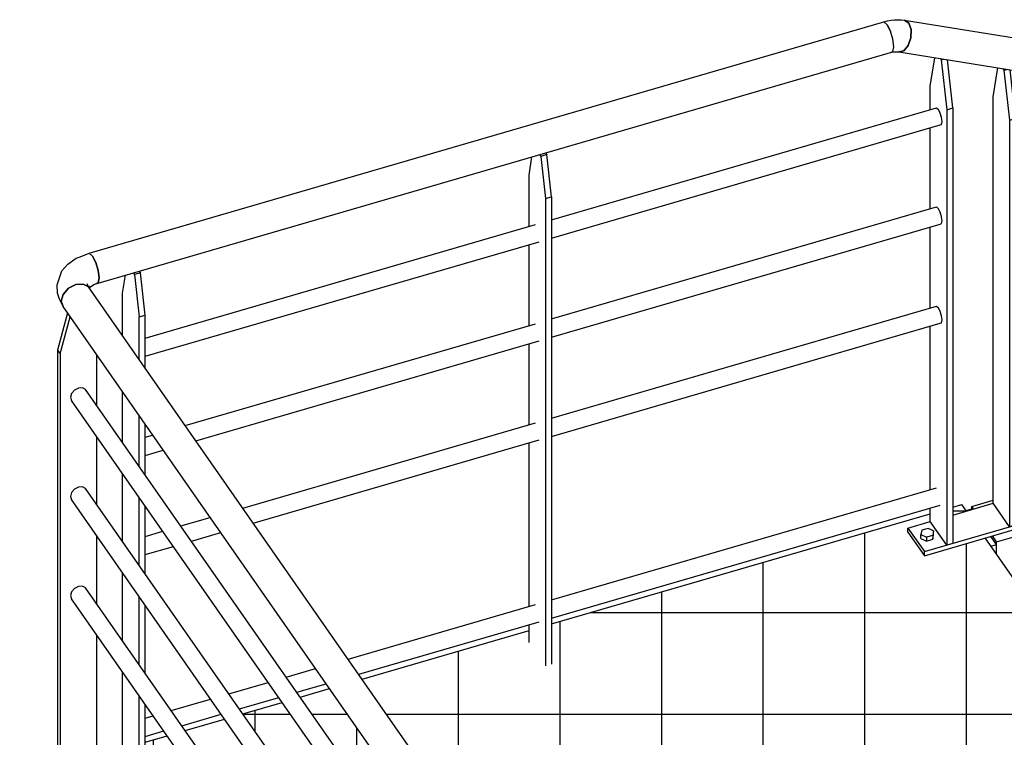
# Model space of a CAD drawing. Header units: millimetres. Extents: x 25 to 224619, y 20 to 11454.
# Tile 23 of 105: x 65264 to 66740, y 5071 to 6148. Entities that reach past the tile are written whole.
import ezdxf

# ---------------------------------------------------------------- set-up
doc = ezdxf.new("R2010")
doc.units = ezdxf.units.MM
doc.layers.add('ACIER_VISIBLE', color=7, linetype='Continuous')
doc.layers.add('BOULONS', color=7, linetype='Continuous')
pattern_1 = [(0, (66683.47, 5410.78), (0, 152.4), []), (90, (66683.47, 5410.78), (-152.4, 9e-15), [])]

# ---------------------------------------------------------------- blocks, each defined once
blk = doc.blocks.new('Part-1649644-31683 - 30191')
at = {"layer": 'ACIER_VISIBLE', "color": 136, "linetype": 'Continuous'}
for p, q in [((65335.2, 5708), (65320.3, 5652.4)), ((65324.4, 5646.5), (65339.3, 5702.1)), ((65320.3, 5652.4), (65324.4, 5646.5)), ((65320.3, 5652.4), (65320.3, 4951.2)), ((65324.4, 5646.5), (65324.4, 4945.4)), ((65379.1, 5569.4), (65379.1, 5645)), ((65379.1, 5420.6), (65379.1, 5522.5)), ((65379.1, 5271.7), (65379.1, 5373.6)), ((65379.1, 4999), (65379.1, 5224.8))]:
    blk.add_line(p, q, dxfattribs=at)
blk = doc.blocks.new('Part-1649644-31743 - 30191')
at = {"layer": 'ACIER_VISIBLE', "color": 136, "linetype": 'Continuous'}
for p, q in [((66590.4, 6147.4), (66596.8, 6142.8)), ((66590.4, 6147.4), (68495, 5838.6)), ((66596.8, 6142.8), (66600.3, 6133.2)), ((66600.3, 6133.2), (66600.1, 6120.9)), ((66600.1, 6120.9), (66596.2, 6109.4)), ((66589.6, 6101.6), (66582.2, 6099.8)), ((66582.2, 6099.8), (68441.1, 5798.4)), ((66596.2, 6109.4), (66589.6, 6101.6))]:
    blk.add_line(p, q, dxfattribs=at)
blk = doc.blocks.new('Part-1649644-30551 - 30191')
at = {"layer": 'ACIER_VISIBLE', "color": 136, "linetype": 'Continuous'}
for p, q in [((66757.1, 5436.7), (66761.2, 5437.9)), ((66763.8, 5434.2), (66761.2, 5437.9)), ((66691.6, 5417.7), (66723.3, 5426.9)), ((66691.6, 5413.9), (66691.6, 5417.7)), ((66694.2, 5413.9), (66691.6, 5417.7)), ((66798.2, 5384.9), (66790.5, 5395.9)), ((66728.6, 5364.6), (66798.2, 5384.9)), ((66770.6, 5285.8), (66798.2, 5384.9)), ((66728.6, 5364.6), (66722.4, 5373.5)), ((66728.6, 5346.1), (66728.6, 5364.6))]:
    blk.add_line(p, q, dxfattribs=at)
blk = doc.blocks.new('Part-1649644-31817 - 30191')
at = {"layer": 'ACIER_VISIBLE', "color": 136, "linetype": 'Continuous'}
for p, q in [((66061.1, 5699), (66638.7, 5867.1)), ((66638.7, 5867.1), (66641.4, 5864.5)), ((66644.2, 5859.1), (66641.4, 5864.5)), ((66646.2, 5852.5), (66644.2, 5859.1)), ((66647, 5846.3), (66646.2, 5852.5)), ((66061.1, 5671.6), (66644.2, 5841.4)), ((66644.2, 5841.4), (66646.2, 5842.2)), ((66646.2, 5842.2), (66647, 5846.3)), ((65511.7, 5539), (66036.9, 5691.9)), ((65527.5, 5516.3), (66042.4, 5666.2)), ((65451.6, 5521.6), (65462.9, 5524.8)), ((65451.6, 5494.2), (65478.7, 5502.1))]:
    blk.add_line(p, q, dxfattribs=at)
blk = doc.blocks.new('Part-1649644-31805 - 30191')
at = {"layer": 'ACIER_VISIBLE', "color": 136, "linetype": 'Continuous'}
for p, q in [((65417.8, 5737.5), (65422.2, 5764.9)), ((65433.7, 5768.2), (65435.5, 5765.6)), ((65444.6, 5768.2), (65435.5, 5765.6)), ((65435.5, 5765.6), (65442.5, 5702.2)), ((65442.8, 5770.8), (65444.6, 5768.2)), ((65451.6, 5704.8), (65444.6, 5768.2)), ((65417.8, 5673.7), (65417.8, 5737.5)), ((65442.5, 5702.2), (65451.6, 5704.8)), ((65442.5, 5638.4), (65442.5, 5702.2)), ((65451.6, 5625.3), (65451.6, 5704.8)), ((65417.8, 5513.9), (65417.8, 5589.5)), ((65442.5, 5478.5), (65442.5, 5554.1)), ((65451.6, 5465.4), (65451.6, 5541.1)), ((65417.8, 5365), (65417.8, 5466.9)), ((65442.5, 5329.7), (65442.5, 5431.6)), ((65451.6, 5316.6), (65451.6, 5418.5)), ((65417.8, 5216.2), (65417.8, 5318.1)), ((65442.5, 5180.8), (65442.5, 5282.8)), ((65451.6, 5167.8), (65451.6, 5269.7)), ((65417.8, 5036.3), (65417.8, 5169.3)), ((65442.5, 5001), (65442.5, 5133.9)), ((65451.6, 5003.6), (65451.6, 5120.9))]:
    blk.add_line(p, q, dxfattribs=at)
blk = doc.blocks.new('Part-1649644-31829 - 30191')
at = {"layer": 'ACIER_VISIBLE', "color": 136, "linetype": 'Continuous'}
for p, q in [((66757.1, 5432.2), (66765.9, 5434.8)), ((66790.5, 5399.4), (66765.9, 5434.8)), ((66662.9, 5404.8), (66723.3, 5422.4)), ((66595.7, 5385.2), (66629.1, 5395)), ((66620.3, 5349.9), (66790.5, 5399.4)), ((66620.3, 5343.8), (66790.5, 5393.3)), ((66790.5, 5399.4), (66790.5, 5393.3)), ((66595.7, 5379.1), (66595.7, 5385.2)), ((66595.7, 5385.2), (66620.3, 5349.9)), ((66595.7, 5379.1), (66620.3, 5343.8)), ((66620.3, 5343.8), (66620.3, 5349.9))]:
    blk.add_line(p, q, dxfattribs=at)
blk = doc.blocks.new('Part-1649644-30731 - 30191')
at = {"layer": 'ACIER_VISIBLE', "color": 136, "linetype": 'Continuous'}
for p, q in [((66683.1, 5411.4), (66691.6, 5413.9)), ((66692, 5413.3), (66691.6, 5413.9)), ((66720, 5358.3), (66728.6, 5360.8)), ((66728.6, 5360.8), (66720.2, 5372.8)), ((66728.6, 5346.1), (66728.6, 5360.8))]:
    blk.add_line(p, q, dxfattribs=at)
blk = doc.blocks.new('Part-1649644-31761 - 30191')
at = {"layer": 'ACIER_VISIBLE', "color": 136, "linetype": 'Continuous'}
for p, q in [((65341.1, 5587.2), (65339.5, 5581.6)), ((65345.6, 5592.3), (65341.1, 5587.2)), ((65351.8, 5595.4), (65345.6, 5592.3)), ((65357.9, 5595.8), (65351.8, 5595.4)), ((65362.4, 5593.4), (65357.9, 5595.8)), ((65765.5, 5015.2), (65362.4, 5593.4)), ((65339.5, 5581.6), (65341.1, 5576.9)), ((65765.2, 4968.6), (65341.1, 5576.9)), ((66210.5, 4377), (65807.3, 4955.2)), ((66210.2, 4330.4), (65786.1, 4938.7)), ((66655.4, 3738.7), (66252.3, 4317)), ((66655.1, 3692.2), (66231, 4300.5))]:
    blk.add_line(p, q, dxfattribs=at)
blk = doc.blocks.new('Part-1649644-31549 - 30191')
at = {"linetype": 'Continuous'}
h = blk.add_hatch(dxfattribs=at)
h.set_pattern_fill('', color=8, style=0, pattern_type=0)
h.set_pattern_definition(pattern_1)
h.paths.add_polyline_path([(66662.9, 5404.8), (66683.5, 5410.8), (66676.7, 5420.4), (66662.9, 5416.4)])
h = blk.add_hatch(dxfattribs=at)
h.set_pattern_fill('', color=8, style=0, pattern_type=0)
h.set_pattern_definition(pattern_1)
h.paths.add_polyline_path([(66711.6, 5370.4), (66620.3, 5343.8), (66595.7, 5379.1), (66595.7, 5385.2), (66629.1, 5395), (66629.1, 5406.6), (66061.1, 5241.3), (66061.1, 5181), (66052, 5178.4), (66027.4, 5213.7), (66027.4, 5231.4), (65777, 5158.6), (66133.3, 4647.5), (67033, 4909.4)])
h = blk.add_hatch(dxfattribs=at)
h.set_pattern_fill('', color=8, style=0, pattern_type=0)
h.set_pattern_definition(pattern_1)
h.paths.add_polyline_path([(65765.5, 5015.2), (65780.1, 5069.8), (65728.2, 5144.4), (65684.3, 5131.6)])
h = blk.add_hatch(dxfattribs=at)
h.set_pattern_fill('', color=8, style=0, pattern_type=0)
h.set_pattern_definition(pattern_1)
h.paths.add_polyline_path([(65765.2, 4866.7), (65765.2, 4968.6), (65657.1, 5123.7), (65598.1, 5106.5)])
h = blk.add_hatch(dxfattribs=at)
h.set_pattern_fill('', color=8, style=0, pattern_type=0)
h.set_pattern_definition(pattern_1)
h.paths.add_polyline_path([(65765.2, 4717.9), (65765.2, 4819.8), (65570.9, 5098.6), (65511.8, 5081.4)])
h = blk.add_hatch(dxfattribs=at)
h.set_pattern_fill('', color=8, style=0, pattern_type=0)
h.set_pattern_definition(pattern_1)
h.paths.add_polyline_path([(65765.2, 4671), (65484.6, 5073.5), (65451.6, 5063.9), (65451.6, 5003.6), (65442.5, 5001), (65417.8, 5036.3), (65417.8, 5054), (65379.1, 5042.8), (65379.1, 4999), (65710, 4524.3), (65765.2, 4540.4)])
h = blk.add_hatch(dxfattribs=at)
h.set_pattern_fill('', color=8, style=0, pattern_type=0)
h.set_pattern_definition(pattern_1)
h.paths.add_polyline_path([(65263.5, 4986.2), (65619.8, 4475.2), (65619.8, 4498.1), (65682.8, 4516.4), (65373.8, 4959.7), (65324.4, 4945.4), (65320.3, 4951.2), (65320.3, 5025.6), (65263.5, 5009.1)])
h = blk.add_hatch(dxfattribs=at)
h.set_pattern_fill('', color=8, style=0, pattern_type=0)
h.set_pattern_definition(pattern_1)
h.paths.add_polyline_path([(65824.1, 5006.8), (65824.1, 4931.2), (66040.6, 4620.5), (66084.5, 4633.3)])
h = blk.add_hatch(dxfattribs=at)
h.set_pattern_fill('', color=8, style=0, pattern_type=0)
h.set_pattern_definition(pattern_1)
h.paths.add_polyline_path([(65824.1, 4884.3), (65824.1, 4782.3), (65954.4, 4595.4), (66013.4, 4612.6)])
h = blk.add_hatch(dxfattribs=at)
h.set_pattern_fill('', color=8, style=0, pattern_type=0)
h.set_pattern_definition(pattern_1)
h.paths.add_polyline_path([(65868.1, 4570.3), (65927.2, 4587.5), (65824.1, 4735.4), (65824.1, 4633.5)])
h = blk.add_hatch(dxfattribs=at)
h.set_pattern_fill('', color=8, style=0, pattern_type=0)
h.set_pattern_definition(pattern_1)
h.paths.add_polyline_path([(65824.1, 4586.6), (65824.1, 4557.5), (65840.9, 4562.4)])
at = {"layer": 'ACIER_VISIBLE', "color": 136, "linetype": 'Continuous'}
for p, q in [((66662.9, 5416.4), (66676.7, 5420.4)), ((66683.5, 5410.8), (66676.7, 5420.4)), ((66061.1, 5241.3), (66629.1, 5406.6)), ((67033, 4909.4), (66711.6, 5370.4)), ((65777, 5158.6), (66027.4, 5231.4)), ((65684.3, 5131.6), (65728.2, 5144.4)), ((65598.1, 5106.5), (65657.1, 5123.7)), ((65511.8, 5081.4), (65570.9, 5098.6)), ((65451.6, 5063.9), (65484.6, 5073.5)), ((65379.1, 5042.8), (65417.8, 5054)), ((65263.5, 5009.1), (65320.3, 5025.6)), ((65263.5, 4986.2), (65263.5, 5009.1)), ((65619.8, 4498.1), (65263.5, 5009.1)), ((65263.5, 4986.2), (65619.8, 4475.2)), ((66133.3, 4647.5), (67033, 4909.4)), ((66040.6, 4620.5), (66084.5, 4633.3)), ((65954.4, 4595.4), (66013.4, 4612.6)), ((65868.1, 4570.3), (65927.2, 4587.5)), ((65824.1, 4557.5), (65840.9, 4562.4)), ((65710, 4524.3), (65765.2, 4540.4)), ((65619.8, 4498.1), (65682.8, 4516.4)), ((65619.8, 4475.2), (65619.8, 4498.1))]:
    blk.add_line(p, q, dxfattribs=at)
blk = doc.blocks.new('Part-1649644-31826 - 30191')
at = {"layer": 'ACIER_VISIBLE', "color": 136, "linetype": 'Continuous'}
for p, q in [((65335.7, 5781.5), (65348.4, 5790.2)), ((65348.4, 5790.2), (65354, 5792.5)), ((65354, 5792.5), (65367.7, 5798)), ((65367.7, 5798), (65372.7, 5793.4)), ((65377.7, 5783.8), (65372.7, 5793.4)), ((65326.9, 5771), (65335.7, 5781.5)), ((65381.3, 5771.9), (65377.7, 5783.8)), ((65319.5, 5750.3), (65322.7, 5759.3)), ((65322.7, 5759.3), (65326.9, 5771)), ((65382.6, 5760.7), (65381.3, 5771.9)), ((65381.3, 5753.4), (65382.6, 5760.7)), ((65320.1, 5737.8), (65319.5, 5750.3)), ((65328.6, 5735.9), (65336.6, 5745)), ((65336.6, 5745), (65347.7, 5750.7)), ((65347.7, 5750.7), (65358.7, 5751.4)), ((65358.7, 5751.4), (65366.7, 5747)), ((65366.7, 5747), (65364.5, 5751.7)), ((65367.6, 5745.8), (65367.5, 5747.2)), ((65367.9, 5748.3), (65368, 5748.4)), ((65368, 5745.2), (65369.6, 5747.3)), ((65369.6, 5747.3), (65374.8, 5750.8)), ((65374.5, 5750.6), (65377.7, 5751.9)), ((65377.7, 5751.9), (65381.3, 5753.4)), ((65323.3, 5728.9), (65320.1, 5737.8)), ((65325.6, 5725.8), (65328.6, 5735.9)), ((65328.6, 5717.5), (65323.3, 5728.9)), ((65328.6, 5717.5), (65325.6, 5725.8))]:
    blk.add_line(p, q, dxfattribs=at)
blk = doc.blocks.new('Part-1649644-31763 - 30191')
at = {"layer": 'ACIER_VISIBLE', "color": 136, "linetype": 'Continuous'}
for p, q in [((65341.1, 5289.5), (65339.5, 5283.9)), ((65345.6, 5294.6), (65341.1, 5289.5)), ((65351.8, 5297.8), (65345.6, 5294.6)), ((65357.9, 5298.2), (65351.8, 5297.8)), ((65362.4, 5295.7), (65357.9, 5298.2)), ((65765.2, 4717.9), (65362.4, 5295.7)), ((65339.5, 5283.9), (65341.1, 5279.3)), ((65765.2, 4671), (65341.1, 5279.3)), ((66210.2, 4079.7), (65807.3, 4657.5)), ((66210.2, 4032.7), (65786.1, 4641.1)), ((66655.1, 3441.4), (66252.3, 4019.3)), ((66655.1, 3394.5), (66231, 4002.9))]:
    blk.add_line(p, q, dxfattribs=at)
blk = doc.blocks.new('Part-1649644-31827 - 30191')
at = {"layer": 'ACIER_VISIBLE', "color": 136, "linetype": 'Continuous'}
for p, q in [((66629.1, 6048.3), (66636, 6091.1)), ((66644.3, 6089.7), (66645.5, 6088)), ((66645.5, 6088), (66648.9, 6089)), ((66645.5, 6088), (66653.8, 6013)), ((66662.9, 6015.7), (66654.9, 6088)), ((66629.1, 6013.1), (66629.1, 6048.3)), ((66653.8, 6013), (66662.9, 6015.7)), ((66653.8, 6013), (66653.8, 5359.6)), ((66662.9, 6015.7), (66662.9, 5362.3)), ((66629.1, 5864.3), (66629.1, 5985.8)), ((66629.1, 5715.4), (66629.1, 5837)), ((66629.1, 5442.7), (66629.1, 5688.1)), ((66629.1, 5395), (66629.1, 5415.4)), ((66653.8, 5359.6), (66629.1, 5395)), ((66662.9, 5362.3), (66653.8, 5359.6))]:
    blk.add_line(p, q, dxfattribs=at)
blk = doc.blocks.new('Part-1649644-31815 - 30191')
at = {"layer": 'ACIER_VISIBLE', "color": 136, "linetype": 'Continuous'}
for p, q in [((65367.7, 5798), (66559.6, 6144.9)), ((66559.6, 6144.9), (66564.6, 6140.3)), ((66569.6, 6130.7), (66564.6, 6140.3)), ((66573.2, 6118.8), (66569.6, 6130.7)), ((66574.5, 6107.6), (66573.2, 6118.8)), ((66569.6, 6098.8), (66573.2, 6100.3)), ((66573.2, 6100.3), (66574.5, 6107.6)), ((65377.7, 5751.9), (66569.6, 6098.8)), ((65367.7, 5798), (65372.7, 5793.4)), ((65372.7, 5793.4), (65377.7, 5783.8)), ((65377.7, 5783.8), (65381.3, 5771.9)), ((65381.3, 5771.9), (65382.6, 5760.7)), ((65382.6, 5760.7), (65381.3, 5753.4)), ((65377.7, 5751.9), (65377.6, 5751.9)), ((65381.3, 5753.4), (65377.7, 5751.9))]:
    blk.add_line(p, q, dxfattribs=at)
blk = doc.blocks.new('Part-1649644-31819 - 30191')
at = {"layer": 'ACIER_VISIBLE', "color": 136, "linetype": 'Continuous'}
for p, q in [((66061.1, 5277.4), (66638.7, 5445.5)), ((66061.1, 5250.1), (66644.2, 5419.8)), ((65756, 5188.6), (66036.9, 5270.3)), ((65771.9, 5165.9), (66042.4, 5244.6)), ((65663.4, 5161.6), (65707.2, 5174.4)), ((65577.1, 5136.5), (65636.2, 5153.7)), ((65679.2, 5138.9), (65723.1, 5151.7)), ((65490.9, 5111.4), (65549.9, 5128.6)), ((65593, 5113.8), (65652, 5131)), ((65451.6, 5100), (65463.7, 5103.5)), ((65506.7, 5088.7), (65565.8, 5105.9)), ((65451.6, 5072.7), (65479.5, 5080.8))]:
    blk.add_line(p, q, dxfattribs=at)
blk = doc.blocks.new('Part-1649644-31760 - 30191')
at = {"layer": 'ACIER_VISIBLE', "color": 136, "linetype": 'Continuous'}
for p, q in [((65336.6, 5745), (65328.6, 5735.9)), ((65347.7, 5750.7), (65336.6, 5745)), ((65358.7, 5751.4), (65347.7, 5750.7)), ((65366.7, 5747), (65358.7, 5751.4)), ((66709.8, 3820.6), (65366.7, 5747)), ((65328.6, 5735.9), (65325.6, 5725.8)), ((65325.6, 5725.8), (65328.6, 5717.5)), ((66671.6, 3791.1), (65328.6, 5717.5)), ((66690.7, 3824.3), (66701.7, 3825)), ((66701.7, 3825), (66709.8, 3820.6)), ((66671.6, 3809.5), (66679.7, 3818.6)), ((66679.7, 3818.6), (66690.7, 3824.3)), ((66668.7, 3799.4), (66671.6, 3809.5)), ((66671.6, 3791.1), (66668.7, 3799.4))]:
    blk.add_line(p, q, dxfattribs=at)
blk = doc.blocks.new('Part-1649644-31762 - 30191')
at = {"layer": 'ACIER_VISIBLE', "color": 136, "linetype": 'Continuous'}
for p, q in [((65341.1, 5438.4), (65339.5, 5432.8)), ((65345.6, 5443.4), (65341.1, 5438.4)), ((65351.8, 5446.6), (65345.6, 5443.4)), ((65357.9, 5447), (65351.8, 5446.6)), ((65362.4, 5444.6), (65357.9, 5447)), ((65765.2, 4866.7), (65362.4, 5444.6)), ((65339.5, 5432.8), (65341.1, 5428.1)), ((65765.2, 4819.8), (65341.1, 5428.1)), ((66210.2, 4228.5), (65807.3, 4806.3)), ((66210.2, 4181.6), (65786.1, 4789.9)), ((66655.1, 3590.3), (66252.3, 4168.1)), ((66655.1, 3543.4), (66231, 4151.7))]:
    blk.add_line(p, q, dxfattribs=at)
blk = doc.blocks.new('Part-1649644-31804 - 30191')
at = {"layer": 'ACIER_VISIBLE', "color": 136, "linetype": 'Continuous'}
for p, q in [((66027.4, 5914.9), (66031.8, 5942.3)), ((66043.2, 5945.6), (66045, 5943)), ((66054.1, 5945.7), (66045, 5943)), ((66045, 5943), (66052, 5879.6)), ((66052.3, 5948.3), (66054.1, 5945.7)), ((66061.1, 5882.2), (66054.1, 5945.7)), ((66027.4, 5838), (66027.4, 5914.9)), ((66052, 5879.6), (66061.1, 5882.2)), ((66052, 5879.6), (66052, 5178.4)), ((66061.1, 5882.2), (66061.1, 5181)), ((66027.4, 5689.1), (66027.4, 5810.7)), ((66027.4, 5540.3), (66027.4, 5661.8)), ((66027.4, 5267.6), (66027.4, 5513)), ((66027.4, 5213.7), (66027.4, 5240.2))]:
    blk.add_line(p, q, dxfattribs=at)
blk = doc.blocks.new('Part-1649644-31816 - 30191')
at = {"layer": 'ACIER_VISIBLE', "color": 136, "linetype": 'Continuous'}
for p, q in [((66061.1, 5847.8), (66638.7, 6015.9)), ((66638.7, 6015.9), (66641.4, 6013.3)), ((66644.2, 6008), (66641.4, 6013.3)), ((66646.2, 6001.3), (66644.2, 6008)), ((66647, 5995.1), (66646.2, 6001.3)), ((66061.1, 5820.5), (66644.2, 5990.2)), ((66644.2, 5990.2), (66646.2, 5991)), ((66646.2, 5991), (66647, 5995.1)), ((65451.6, 5670.4), (66036.9, 5840.7)), ((65451.6, 5643.1), (66042.4, 5815))]:
    blk.add_line(p, q, dxfattribs=at)
blk = doc.blocks.new('Part-1649644-31818 - 30191')
at = {"layer": 'ACIER_VISIBLE', "color": 136, "linetype": 'Continuous'}
for p, q in [((66061.1, 5550.1), (66638.7, 5718.2)), ((66638.7, 5718.2), (66641.4, 5715.6)), ((66644.2, 5710.3), (66641.4, 5715.6)), ((66646.2, 5703.6), (66644.2, 5710.3)), ((66647, 5697.5), (66646.2, 5703.6)), ((66061.1, 5522.8), (66644.2, 5692.5)), ((66644.2, 5692.5), (66646.2, 5693.4)), ((66646.2, 5693.4), (66647, 5697.5)), ((65598, 5415.3), (66036.9, 5543.1)), ((65613.8, 5392.6), (66042.4, 5517.4)), ((65505.3, 5388.4), (65549.1, 5401.1)), ((65451.6, 5372.7), (65478.1, 5380.4)), ((65521.1, 5365.7), (65565, 5378.4)), ((65451.6, 5345.4), (65494, 5357.7))]:
    blk.add_line(p, q, dxfattribs=at)
blk = doc.blocks.new('Part-1649644-31821 - 30191')
at = {"layer": 'ACIER_VISIBLE', "color": 136, "linetype": 'Continuous'}
for p, q in [((66559.6, 6144.9), (66565, 6146.3)), ((66559.6, 6144.9), (66564.6, 6140.3)), ((66565, 6146.3), (66570.3, 6147.3)), ((66570.3, 6147.3), (66575.5, 6147.9)), ((66575.5, 6147.9), (66580.6, 6148.1)), ((66580.6, 6148.1), (66585.6, 6147.9)), ((66585.6, 6147.9), (66590.4, 6147.4)), ((66596.8, 6142.9), (66590.4, 6147.4)), ((66564.6, 6140.3), (66569.5, 6130.7)), ((66573.2, 6118.8), (66569.6, 6130.7)), ((66600.3, 6133.2), (66596.8, 6142.9)), ((66600.1, 6120.9), (66600.3, 6133.2)), ((66574.5, 6107.6), (66573.2, 6118.7)), ((66596.2, 6109.4), (66600.1, 6120.9)), ((66569.6, 6098.8), (66573.2, 6100.3)), ((66569.6, 6098.8), (66571.7, 6099.4)), ((66571.7, 6099.4), (66573.9, 6099.8)), ((66573.2, 6100.3), (66574.5, 6107.6)), ((66573.9, 6099.8), (66576.1, 6100)), ((66576.1, 6100), (66578.2, 6100.1)), ((66578.2, 6100.1), (66580.2, 6100)), ((66580.2, 6100), (66582.2, 6099.8)), ((66582.2, 6099.8), (66589.6, 6101.6)), ((66589.6, 6101.6), (66596.2, 6109.4))]:
    blk.add_line(p, q, dxfattribs=at)
blk = doc.blocks.new('Part-1649644-31828 - 30191')
at = {"layer": 'ACIER_VISIBLE', "color": 136, "linetype": 'Continuous'}
for p, q in [((66723.3, 6032.6), (66730.3, 6075.8)), ((66738.1, 6074.5), (66739.7, 6072.2)), ((66739.7, 6072.2), (66744.1, 6073.5)), ((66739.7, 6072.2), (66748, 5997.2)), ((66757.1, 5999.9), (66749.1, 6072.7)), ((66723.3, 5422.4), (66723.3, 6032.6)), ((66748, 5997.2), (66757.1, 5999.9)), ((66748, 5997.2), (66748, 5387)), ((66757.1, 5999.9), (66757.1, 5389.7)), ((66748, 5387), (66723.3, 5422.4)), ((66757.1, 5389.7), (66748, 5387))]:
    blk.add_line(p, q, dxfattribs=at)
blk = doc.blocks.new('Bolt-1649644-31831 - 30191')
at = {"layer": 'BOULONS', "color": 7, "linetype": 'Continuous'}
for p, q in [((66616.3, 5382.1), (66615.2, 5375.4)), ((66615.2, 5375.4), (66623.7, 5371.5)), ((66615.2, 5369.7), (66615.2, 5375.4)), ((66625.8, 5384.8), (66616.3, 5382.1)), ((66634.2, 5380.9), (66625.8, 5384.8)), ((66634.2, 5380.9), (66633.2, 5374.2)), ((66634.2, 5375.2), (66634.2, 5380.9)), ((66615.2, 5369.7), (66623.7, 5365.7)), ((66633.2, 5374.2), (66623.7, 5371.5)), ((66623.7, 5371.5), (66623.7, 5365.7)), ((66623.7, 5365.7), (66633.2, 5368.5)), ((66633.2, 5368.5), (66634.2, 5375.2)), ((66633.2, 5374.2), (66633.2, 5368.5))]:
    blk.add_line(p, q, dxfattribs=at)

msp = doc.modelspace()

# ---------------------------------------------------------------- block references
for name in ['Part-1649644-31815 - 30191', 'Part-1649644-31821 - 30191', 'Part-1649644-31743 - 30191', 'Part-1649644-31827 - 30191', 'Part-1649644-31828 - 30191', 'Part-1649644-31816 - 30191', 'Part-1649644-31804 - 30191', 'Part-1649644-31817 - 30191', 'Part-1649644-31826 - 30191', 'Part-1649644-31805 - 30191', 'Part-1649644-31760 - 30191', 'Part-1649644-31818 - 30191', 'Part-1649644-31683 - 30191', 'Part-1649644-31761 - 30191', 'Part-1649644-31762 - 30191', 'Part-1649644-31819 - 30191', 'Part-1649644-31829 - 30191', 'Part-1649644-30551 - 30191', 'Part-1649644-31549 - 30191', 'Part-1649644-30731 - 30191', 'Bolt-1649644-31831 - 30191', 'Part-1649644-31763 - 30191']:
    msp.add_blockref(name, (0, 0))

doc.saveas('drawing.dxf')
